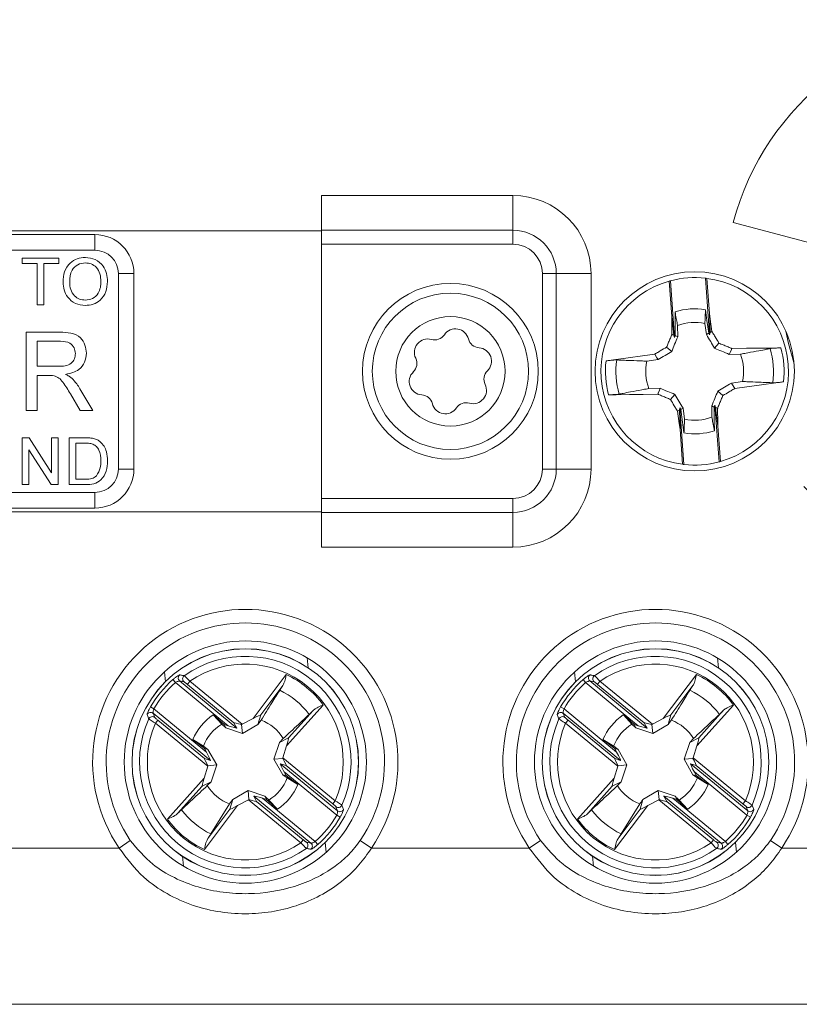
# Model space of a CAD drawing. Header units: millimetres. Extents: x 0 to 420, y 0 to 297.
# Tile 8 of 20: x 122 to 142, y 198 to 224. Entities that reach past the tile are written whole.
import ezdxf

# ---------------------------------------------------------------- set-up
doc = ezdxf.new("R2010")
doc.units = ezdxf.units.MM

msp = doc.modelspace()

# ---------------------------------------------------------------- linework, layer by layer
at = {"color": 7, "linetype": 'Continuous', "lineweight": 15}
for p, q in [((134.731, 219.112), (129.831, 219.112)), ((129.831, 218.222), (129.831, 219.112)), ((134.731, 219.112), (134.731, 218.222)), ((140.37, 218.424), (144.909, 217.207)), ((129.164, 218.212), (118.158, 218.212)), ((118.331, 218.112), (124.031, 218.112)), ((124.031, 217.712), (124.031, 218.112)), ((129.164, 218.212), (129.831, 218.212)), ((129.831, 218.222), (134.731, 218.222)), ((129.831, 217.864), (129.831, 218.222)), ((134.731, 218.222), (134.731, 217.864)), ((134.731, 217.864), (129.831, 217.864)), ((129.831, 211.359), (129.831, 217.864)), ((124.031, 217.712), (118.224, 217.712)), ((122.169, 217.373), (122.169, 217.512)), ((122.169, 217.512), (123.108, 217.512)), ((123.108, 217.512), (123.108, 217.373)), ((122.554, 217.373), (122.169, 217.373)), ((122.554, 216.312), (122.554, 217.373)), ((123.108, 217.373), (122.723, 217.373)), ((122.723, 217.373), (122.723, 216.312)), ((124.631, 212.112), (124.631, 217.112)), ((125.031, 217.112), (124.631, 217.112)), ((125.031, 217.112), (125.031, 212.112)), ((135.841, 217.112), (135.484, 217.112)), ((135.484, 212.112), (135.484, 217.112)), ((135.841, 217.112), (135.841, 212.112)), ((136.731, 217.112), (135.841, 217.112)), ((136.731, 217.112), (136.731, 212.112)), ((139.767, 215.544), (139.66, 216.996)), ((139.762, 216.089), (139.695, 216.992)), ((138.728, 216.92), (138.795, 216.017)), ((138.762, 216.93), (138.87, 215.478)), ((122.723, 216.312), (122.554, 216.312)), ((138.85, 215.538), (138.795, 216.017)), ((139.762, 216.089), (139.778, 215.607)), ((138.946, 215.785), (138.95, 215.496)), ((139.685, 215.551), (139.646, 215.837)), ((122.274, 215.612), (123.142, 215.612)), ((122.274, 213.612), (122.274, 215.612)), ((138.87, 215.478), (138.85, 215.538)), ((138.888, 215.522), (138.87, 215.478)), ((139.767, 215.544), (139.742, 215.585)), ((139.778, 215.607), (139.767, 215.544)), ((139.778, 215.607), (139.824, 215.635)), ((123.152, 215.381), (122.556, 215.381)), ((122.556, 215.381), (122.556, 214.74)), ((138.795, 215.12), (138.665, 215.232)), ((139.894, 215.202), (140.006, 215.331)), ((140.558, 215.05), (140.27, 215.047)), ((122.556, 214.74), (123.092, 214.74)), ((138.446, 214.912), (138.16, 214.873)), ((122.556, 214.509), (122.556, 213.612)), ((122.845, 214.509), (122.556, 214.509)), ((140.324, 214.312), (140.61, 214.35)), ((123.653, 213.612), (123.404, 214.034)), ((123.648, 214.164), (123.977, 213.612)), ((138.212, 214.173), (138.501, 214.177)), ((138.876, 214.022), (138.765, 213.892)), ((139.975, 214.103), (140.105, 213.991)), ((139.824, 213.439), (139.82, 213.727)), ((139.882, 213.701), (139.9, 213.746)), ((140.008, 212.294), (139.9, 213.746)), ((139.9, 213.746), (139.92, 213.685)), ((122.556, 213.612), (122.274, 213.612)), ((123.977, 213.612), (123.653, 213.612)), ((138.992, 213.617), (138.946, 213.589)), ((138.992, 213.617), (139.003, 213.68)), ((139.008, 213.135), (138.992, 213.617)), ((139.003, 213.68), (139.11, 212.228)), ((139.003, 213.68), (139.028, 213.638)), ((139.085, 213.673), (139.124, 213.387)), ((139.92, 213.685), (139.975, 213.206)), ((140.042, 212.303), (139.975, 213.206)), ((139.008, 213.135), (139.075, 212.232)), ((122.169, 211.712), (122.169, 212.912)), ((122.169, 212.912), (122.348, 212.912)), ((122.348, 212.912), (122.923, 212.016)), ((122.923, 212.016), (122.923, 212.912)), ((122.923, 212.912), (123.093, 212.912)), ((123.093, 212.912), (123.093, 211.712)), ((123.369, 211.712), (123.369, 212.912)), ((123.369, 212.912), (123.78, 212.912)), ((123.782, 212.773), (123.539, 212.773)), ((123.539, 212.773), (123.539, 211.85)), ((122.914, 211.712), (122.339, 212.607)), ((122.339, 212.607), (122.339, 211.712)), ((124.631, 212.112), (125.031, 212.112)), ((135.841, 212.112), (135.484, 212.112)), ((136.731, 212.112), (135.841, 212.112)), ((122.339, 211.712), (122.169, 211.712)), ((123.093, 211.712), (122.914, 211.712)), ((123.799, 211.712), (123.369, 211.712)), ((123.539, 211.85), (123.786, 211.85)), ((118.224, 211.512), (124.031, 211.512)), ((124.031, 211.112), (124.031, 211.512)), ((129.831, 211.359), (134.731, 211.359)), ((129.831, 211.001), (129.831, 211.359)), ((134.731, 211.001), (134.731, 211.359)), ((118.158, 211.012), (129.164, 211.012)), ((124.031, 211.112), (118.331, 211.112)), ((129.164, 211.012), (129.831, 211.012)), ((134.731, 211.001), (129.831, 211.001)), ((129.831, 210.112), (129.831, 211.001)), ((134.731, 210.112), (134.731, 211.001)), ((134.731, 210.112), (129.831, 210.112)), ((126.026, 206.721), (126.092, 206.646)), ((127.439, 205.539), (126.092, 206.646)), ((126.2, 206.687), (127.667, 205.48)), ((126.313, 206.664), (126.2, 206.687)), ((126.397, 206.601), (126.46, 206.679)), ((126.46, 206.679), (127.8, 205.578)), ((128.081, 205.727), (128.927, 206.853)), ((136.526, 206.721), (136.592, 206.646)), ((137.939, 205.539), (136.592, 206.646)), ((136.7, 206.687), (138.167, 205.48)), ((136.813, 206.664), (136.7, 206.687)), ((136.897, 206.601), (136.96, 206.679)), ((136.96, 206.679), (138.3, 205.578)), ((138.581, 205.727), (139.427, 206.853)), ((127.591, 205.62), (126.397, 206.601)), ((128.839, 206.57), (128.275, 205.818)), ((138.091, 205.62), (136.897, 206.601)), ((139.339, 206.57), (138.775, 205.818)), ((125.453, 206.023), (125.539, 205.973)), ((125.539, 205.973), (126.886, 204.866)), ((129.877, 206.072), (128.936, 205.024)), ((128.988, 205.232), (129.616, 205.931)), ((135.953, 206.023), (136.039, 205.973)), ((136.039, 205.973), (137.386, 204.866)), ((140.377, 206.072), (139.436, 205.024)), ((139.488, 205.232), (140.116, 205.931)), ((125.52, 205.86), (125.564, 205.753)), ((126.988, 204.653), (125.52, 205.86)), ((125.578, 205.605), (125.642, 205.682)), ((125.642, 205.682), (126.836, 204.701)), ((127.058, 205.82), (127.337, 205.569)), ((127.277, 205.585), (127.058, 205.82)), ((127.8, 205.578), (128.081, 205.727)), ((128.204, 205.57), (128.275, 205.818)), ((128.285, 205.683), (128.204, 205.57)), ((136.02, 205.86), (136.064, 205.753)), ((137.488, 204.653), (136.02, 205.86)), ((136.078, 205.605), (136.142, 205.682)), ((136.142, 205.682), (137.336, 204.701)), ((137.777, 205.585), (137.558, 205.82)), ((137.558, 205.82), (137.837, 205.569)), ((138.3, 205.578), (138.581, 205.727)), ((138.704, 205.57), (138.775, 205.818)), ((138.785, 205.683), (138.704, 205.57)), ((126.918, 204.504), (125.578, 205.605)), ((127.378, 205.489), (127.277, 205.585)), ((127.378, 205.489), (127.337, 205.569)), ((127.337, 205.569), (127.439, 205.539)), ((127.81, 205.343), (127.378, 205.489)), ((127.667, 205.48), (127.591, 205.62)), ((127.81, 205.343), (127.787, 205.571)), ((128.204, 205.57), (127.81, 205.343)), ((137.418, 204.504), (136.078, 205.605)), ((137.878, 205.489), (137.777, 205.585)), ((137.878, 205.489), (137.837, 205.569)), ((137.837, 205.569), (137.939, 205.539)), ((138.31, 205.343), (137.878, 205.489)), ((138.167, 205.48), (138.091, 205.62)), ((138.31, 205.343), (138.287, 205.571)), ((138.704, 205.57), (138.31, 205.343)), ((126.536, 205.186), (126.81, 205.016)), ((126.836, 204.96), (126.536, 205.186)), ((128.758, 205.115), (128.988, 205.232)), ((128.758, 205.115), (128.854, 205.216)), ((137.036, 205.186), (137.31, 205.016)), ((137.336, 204.96), (137.036, 205.186)), ((139.258, 205.115), (139.488, 205.232)), ((139.258, 205.115), (139.354, 205.216)), ((126.81, 205.016), (126.923, 204.935)), ((126.886, 204.866), (126.836, 204.96)), ((126.923, 204.935), (126.836, 204.96)), ((126.923, 204.935), (127.149, 204.54)), ((128.613, 204.683), (128.758, 205.115)), ((128.936, 205.024), (128.844, 204.719)), ((137.31, 205.016), (137.423, 204.935)), ((137.386, 204.866), (137.336, 204.96)), ((137.423, 204.935), (137.336, 204.96)), ((137.423, 204.935), (137.649, 204.54)), ((139.113, 204.683), (139.258, 205.115)), ((139.436, 205.024), (139.344, 204.719)), ((126.836, 204.701), (126.988, 204.653)), ((128.613, 204.683), (128.84, 204.706)), ((128.839, 204.288), (128.613, 204.683)), ((128.844, 204.719), (130.184, 203.618)), ((137.336, 204.701), (137.488, 204.653)), ((139.113, 204.683), (139.34, 204.706)), ((139.339, 204.288), (139.113, 204.683)), ((139.344, 204.719), (140.684, 203.618)), ((126.826, 204.199), (126.918, 204.504)), ((127.149, 204.54), (126.922, 204.518)), ((127.149, 204.54), (127.004, 204.109)), ((128.926, 204.523), (128.774, 204.57)), ((128.774, 204.57), (130.242, 203.364)), ((130.12, 203.541), (128.926, 204.523)), ((137.326, 204.199), (137.418, 204.504)), ((137.649, 204.54), (137.422, 204.518)), ((137.649, 204.54), (137.504, 204.109)), ((139.426, 204.523), (139.274, 204.57)), ((139.274, 204.57), (140.742, 203.364)), ((140.62, 203.541), (139.426, 204.523)), ((125.885, 203.152), (126.826, 204.199)), ((128.839, 204.288), (128.926, 204.264)), ((128.952, 204.208), (128.839, 204.288)), ((128.876, 204.358), (128.926, 204.264)), ((130.223, 203.25), (128.876, 204.358)), ((128.926, 204.264), (129.226, 204.038)), ((129.226, 204.038), (128.952, 204.208)), ((136.385, 203.152), (137.326, 204.199)), ((139.339, 204.288), (139.426, 204.264)), ((139.452, 204.208), (139.339, 204.288)), ((139.376, 204.358), (139.426, 204.264)), ((140.723, 203.25), (139.376, 204.358)), ((139.426, 204.264), (139.726, 204.038)), ((139.726, 204.038), (139.452, 204.208)), ((126.774, 203.992), (126.146, 203.292)), ((127.004, 204.109), (126.774, 203.992)), ((127.004, 204.109), (126.908, 204.008)), ((127.558, 203.654), (127.953, 203.88)), ((127.953, 203.88), (127.975, 203.653)), ((127.953, 203.88), (128.384, 203.735)), ((137.274, 203.992), (136.646, 203.292)), ((137.504, 204.109), (137.274, 203.992)), ((137.504, 204.109), (137.408, 204.008)), ((138.058, 203.654), (138.453, 203.88)), ((138.453, 203.88), (138.475, 203.653)), ((138.453, 203.88), (138.884, 203.735)), ((127.558, 203.654), (127.487, 203.405)), ((127.962, 203.646), (127.681, 203.497)), ((129.302, 202.545), (127.962, 203.646)), ((128.095, 203.743), (128.171, 203.604)), ((129.562, 202.537), (128.095, 203.743)), ((128.425, 203.654), (128.323, 203.685)), ((128.323, 203.685), (129.67, 202.578)), ((128.384, 203.735), (128.425, 203.654)), ((128.704, 203.403), (128.425, 203.654)), ((128.485, 203.639), (128.704, 203.403)), ((130.184, 203.618), (130.12, 203.541)), ((138.058, 203.654), (137.987, 203.405)), ((138.462, 203.646), (138.181, 203.497)), ((139.802, 202.545), (138.462, 203.646)), ((138.595, 203.743), (138.671, 203.604)), ((140.062, 202.537), (138.595, 203.743)), ((138.925, 203.654), (138.823, 203.685)), ((138.823, 203.685), (140.17, 202.578)), ((138.884, 203.735), (138.925, 203.654)), ((139.204, 203.403), (138.925, 203.654)), ((138.985, 203.639), (139.204, 203.403)), ((140.684, 203.618), (140.62, 203.541)), ((127.681, 203.497), (126.835, 202.371)), ((126.923, 202.654), (127.487, 203.405)), ((127.001, 202.772), (127.477, 203.54)), ((128.171, 203.604), (129.365, 202.622)), ((130.242, 203.364), (130.198, 203.47)), ((138.181, 203.497), (137.335, 202.371)), ((137.423, 202.654), (137.987, 203.405)), ((137.501, 202.772), (137.977, 203.54)), ((138.671, 203.604), (139.865, 202.622)), ((140.742, 203.364), (140.698, 203.47)), ((130.223, 203.25), (130.309, 203.2)), ((140.723, 203.25), (140.809, 203.2)), ((129.365, 202.622), (129.302, 202.545)), ((139.865, 202.622), (139.802, 202.545)), ((120.611, 202.412), (124.651, 202.412)), ((124.937, 202.607), (124.651, 202.412)), ((129.449, 202.56), (129.562, 202.537)), ((129.67, 202.578), (129.736, 202.503)), ((131.111, 202.412), (130.825, 202.607)), ((131.111, 202.412), (135.151, 202.412)), ((135.437, 202.607), (135.151, 202.412)), ((139.949, 202.56), (140.062, 202.537)), ((140.17, 202.578), (140.236, 202.503)), ((141.611, 202.412), (141.325, 202.607)), ((141.611, 202.412), (145.651, 202.412)), ((113.131, 198.412), (153.131, 198.412))]:
    msp.add_line(p, q, dxfattribs=at)
at = {"color": 8, "linetype": 'Continuous', "lineweight": 15}
for p, q in [((129.467, 207.276), (129.491, 207.024)), ((139.967, 207.276), (139.991, 207.024)), ((125.81, 206.918), (125.834, 206.666)), ((136.31, 206.918), (136.334, 206.666)), ((129.928, 202.557), (129.952, 202.305)), ((140.428, 202.557), (140.452, 202.305)), ((126.271, 202.2), (126.295, 201.948)), ((136.771, 202.2), (136.795, 201.948))]:
    msp.add_line(p, q, dxfattribs=at)
at = {"color": 7, "linetype": 'Continuous', "lineweight": 15, "flags": 128}
for points in [[(138.8, 215.559), (138.796, 215.934), (138.795, 216.017)], [(138.881, 216.132), (138.884, 215.864), (138.888, 215.522)], [(139.742, 215.585), (139.698, 215.911), (139.66, 216.189)], [(139.762, 216.089), (139.781, 215.949), (139.824, 215.635)], [(138.85, 215.538), (138.824, 215.549), (138.8, 215.559)], [(138.95, 215.496), (138.901, 215.517), (138.888, 215.522)], [(139.685, 215.551), (139.731, 215.578), (139.742, 215.585)], [(141.717, 215.644), (141.785, 215.321), (141.925, 214.838)], [(140.332, 215.196), (140.707, 215.201), (141.053, 215.205), (141.398, 215.209), (141.591, 215.212)], [(137.115, 214.881), (137.306, 214.907), (137.677, 214.957), (138.048, 215.008), (138.362, 215.051)], [(138.446, 214.912), (138.418, 214.958), (138.362, 215.051)], [(140.27, 215.047), (140.29, 215.096), (140.322, 215.173), (140.332, 215.196)], [(140.324, 214.312), (140.352, 214.266), (140.408, 214.173)], [(141.655, 214.343), (141.464, 214.317), (141.093, 214.266), (140.722, 214.216), (140.408, 214.173)], [(138.438, 214.027), (138.063, 214.023), (137.718, 214.018), (137.372, 214.014), (137.18, 214.012)], [(138.501, 214.177), (138.48, 214.128), (138.448, 214.051), (138.438, 214.027)], [(139.82, 213.727), (139.869, 213.707), (139.882, 213.701)], [(139.889, 213.092), (139.886, 213.36), (139.882, 213.701)], [(139.008, 213.135), (138.989, 213.275), (138.946, 213.589)], [(139.085, 213.673), (139.039, 213.645), (139.028, 213.638)], [(139.028, 213.638), (139.072, 213.312), (139.11, 213.034)], [(139.92, 213.685), (139.946, 213.674), (139.97, 213.664)], [(139.97, 213.664), (139.974, 213.29), (139.975, 213.206)]]:
    msp.add_lwpolyline(points, dxfattribs=at)
at = {"color": 7, "linetype": 'Continuous', "lineweight": 15}
for centre, radius in [((139.385, 214.612), 2.55), ((133.131, 214.612), 2.25), ((133.131, 214.612), 2), ((133.131, 214.612), 1.4), ((127.881, 204.612), 3.1), ((138.381, 204.612), 3.1), ((127.881, 204.612), 2.9), ((127.881, 204.612), 2.899), ((138.381, 204.612), 2.9), ((138.381, 204.612), 2.899)]:
    msp.add_circle(centre, radius, dxfattribs=at)
for centre, radius, start, end in [((147.131, 216.612), 7, 225, 165), ((134.731, 217.112), 2, 0, 90), ((124.031, 217.112), 1, 0, 90), ((134.731, 217.112), 1.11, 0, 90), ((134.731, 217.112), 0.753, 0, 90), ((124.031, 217.112), 0.6, 0, 90), ((139.385, 214.612), 2.4, 83.4215, 105.0353), ((139.385, 214.612), 2.4, 82.5715, 83.4215), ((139.385, 214.612), 2.4, 285.8853, 82.5715), ((139.385, 214.612), 2.4, 105.8853, 262.5715), ((139.385, 214.612), 2.4, 105.0353, 105.8853), ((139.385, 214.612), 1.601, 80.1113, 108.3455), ((139.385, 214.612), 1.252, 77.9579, 110.4989), ((132.727, 215.715), 0.3, 253.9947, 326.2396), ((133.261, 215.358), 0.342, 13.9947, 146.2396), ((132.55, 215.098), 0.342, 73.9947, 206.2396), ((133.884, 215.513), 0.3, 193.9947, 266.2396), ((133.842, 214.872), 0.342, 313.9947, 86.2396), ((139.385, 214.612), 2.286, 353.2415, 15.2153), ((139.385, 214.612), 1.252, 347.9579, 20.4989), ((139.385, 214.612), 2.017, 351.6874, 16.7694), ((131.973, 214.813), 0.3, 313.9947, 26.2396), ((139.385, 214.612), 2.286, 173.2415, 195.2153), ((139.385, 214.612), 2.017, 171.6874, 196.7694), ((139.385, 214.612), 1.252, 167.9579, 200.4989), ((132.42, 214.351), 0.342, 133.9947, 266.2396), ((134.289, 214.41), 0.3, 133.9947, 206.2396), ((133.712, 214.126), 0.342, 253.9947, 26.2396), ((132.378, 213.71), 0.3, 13.9947, 86.2396), ((133.001, 213.866), 0.342, 193.9947, 326.2396), ((133.535, 213.508), 0.3, 73.9947, 146.2396), ((139.385, 214.612), 1.252, 257.9579, 290.4989), ((139.385, 214.612), 1.601, 260.1113, 288.3455), ((139.385, 214.612), 2.4, 262.5715, 263.4215), ((139.385, 214.612), 2.4, 263.4215, 285.0353), ((139.385, 214.612), 2.4, 285.0353, 285.8853), ((124.031, 212.112), 0.6, 270, 0), ((124.031, 212.112), 1, 270, 0), ((134.731, 212.112), 0.753, 270, 0), ((134.731, 212.112), 1.11, 270, 0), ((134.731, 212.112), 2, 270, 0), ((127.881, 204.612), 3.908, 325.743, 214.257), ((138.381, 204.612), 3.908, 325.743, 214.257), ((127.881, 204.612), 3.562, 325.743, 214.257), ((138.381, 204.612), 3.562, 325.743, 214.257), ((127.881, 204.612), 2.707, 335.914, 125.2507), ((138.381, 204.612), 2.707, 335.914, 125.2507), ((127.881, 204.612), 2.508, 336.6604, 124.5043), ((138.381, 204.612), 2.508, 336.6604, 124.5043), ((127.881, 204.612), 2.809, 131.3322, 149.8325), ((127.881, 204.612), 2.709, 131.3322, 149.8325), ((126.264, 206.764), 0.1, 127.3397, 230.0791), ((126.377, 206.741), 0.1, 125.6736, 230.0612), ((127.881, 204.612), 2.473, 36.1881, 64.9765), ((138.381, 204.612), 2.809, 131.3322, 149.8325), ((138.381, 204.612), 2.709, 131.3322, 149.8325), ((136.764, 206.764), 0.1, 127.3397, 230.0791), ((136.877, 206.741), 0.1, 125.6736, 230.0612), ((138.381, 204.612), 2.473, 36.1881, 64.9765), ((127.881, 204.612), 2.04, 36.7259, 64.4388), ((138.381, 204.612), 2.04, 36.7259, 64.4388), ((127.881, 204.612), 2.707, 155.914, 305.2507), ((125.457, 205.781), 0.1, 51.0855, 153.8249), ((125.501, 205.675), 0.1, 51.1035, 155.491), ((127.881, 204.612), 1.463, 124.2659, 156.8987), ((127.881, 204.612), 1.145, 31.83, 69.3346), ((138.381, 204.612), 2.707, 155.914, 305.2507), ((135.957, 205.781), 0.1, 51.0855, 153.8249), ((136.001, 205.675), 0.1, 51.1035, 155.491), ((138.381, 204.612), 1.463, 124.2659, 156.8987), ((138.381, 204.612), 1.145, 31.83, 69.3346), ((127.881, 204.612), 2.508, 156.6604, 304.5043), ((127.881, 204.612), 1.145, 121.83, 159.3346), ((138.381, 204.612), 2.508, 156.6604, 304.5043), ((138.381, 204.612), 1.145, 121.83, 159.3346), ((127.881, 204.612), 1.145, 301.83, 339.3346), ((138.381, 204.612), 1.145, 301.83, 339.3346), ((127.881, 204.612), 1.145, 211.83, 249.3346), ((127.881, 204.612), 1.463, 304.2659, 336.8987), ((138.381, 204.612), 1.145, 211.83, 249.3346), ((138.381, 204.612), 1.463, 304.2659, 336.8987), ((127.881, 204.612), 2.04, 216.7259, 244.4388), ((130.261, 203.549), 0.1, 231.1035, 335.491), ((130.305, 203.442), 0.1, 231.0855, 333.8249), ((138.381, 204.612), 2.04, 216.7259, 244.4388), ((140.761, 203.549), 0.1, 231.1035, 335.491), ((140.805, 203.442), 0.1, 231.0855, 333.8249), ((127.881, 204.612), 2.473, 216.1881, 244.9765), ((127.881, 204.612), 2.709, 311.3322, 329.8325), ((127.881, 204.612), 2.809, 311.3322, 329.8325), ((138.381, 204.612), 2.473, 216.1881, 244.9765), ((138.381, 204.612), 2.709, 311.3322, 329.8325), ((138.381, 204.612), 2.809, 311.3322, 329.8325), ((129.385, 202.483), 0.1, 305.6736, 50.0612), ((129.498, 202.46), 0.1, 307.3397, 50.0791), ((139.885, 202.483), 0.1, 305.6736, 50.0612), ((139.998, 202.46), 0.1, 307.3397, 50.0791)]:
    msp.add_arc(centre, radius, start, end, dxfattribs=at)
for centre, major_axis, ratio, start_param, end_param in [((128.066, 205.707), (0.208, 0.112), 0.04428, 6.24051, 7.758946), ((138.566, 205.707), (0.208, 0.112), 0.04428, 6.24051, 7.758946), ((127.418, 205.556), (0.249, -0.076), 0.040112, 4.809235, 6.32409), ((127.841, 205.544), (0.249, -0.076), 0.040112, 1.799222, 3.182497), ((127.809, 205.57), (0.096, 0.0504), 0.096832, 1.611647, 1.743226), ((137.918, 205.556), (0.249, -0.076), 0.040112, 4.809235, 6.32409), ((138.341, 205.544), (0.249, -0.076), 0.040112, 1.799222, 3.182497), ((138.309, 205.57), (0.096, 0.0504), 0.096832, 1.611647, 1.743226), ((128.92, 205.006), (0.069, 0.226), 0.04428, 4.807424, 6.325861), ((139.42, 205.006), (0.069, 0.226), 0.04428, 4.807424, 6.325861), ((126.959, 204.471), (-0.123, 0.23), 0.040112, 6.242281, 7.625556), ((126.865, 204.883), (-0.123, 0.23), 0.040112, 3.100688, 4.615543), ((128.836, 204.726), (0.031, 0.104), 0.096832, 4.539959, 4.671538), ((128.803, 204.753), (-0.123, 0.23), 0.040112, 3.100688, 4.483964), ((137.459, 204.471), (-0.123, 0.23), 0.040112, 6.242281, 7.625556), ((137.365, 204.883), (-0.123, 0.23), 0.040112, 3.100688, 4.615543), ((139.336, 204.726), (0.031, 0.104), 0.096832, 4.539959, 4.671538), ((139.303, 204.753), (-0.123, 0.23), 0.040112, 3.100688, 4.483964), ((126.927, 204.497), (0.031, 0.104), 0.096832, 1.398366, 1.529945), ((128.897, 204.34), (-0.123, 0.23), 0.040112, 6.242281, 7.757136), ((137.427, 204.497), (0.031, 0.104), 0.096832, 1.398366, 1.529945), ((139.397, 204.34), (-0.123, 0.23), 0.040112, 6.242281, 7.757136), ((126.842, 204.218), (0.069, 0.226), 0.04428, 1.665832, 3.184268), ((137.342, 204.218), (0.069, 0.226), 0.04428, 1.665832, 3.184268), ((127.953, 203.653), (0.096, 0.0504), 0.096832, 4.75324, 4.884819), ((127.921, 203.68), (0.249, -0.076), 0.040112, 4.940814, 6.32409), ((128.344, 203.668), (0.249, -0.076), 0.040112, 1.667642, 3.182497), ((138.453, 203.653), (0.096, 0.0504), 0.096832, 4.75324, 4.884819), ((138.421, 203.68), (0.249, -0.076), 0.040112, 4.940814, 6.32409), ((138.844, 203.668), (0.249, -0.076), 0.040112, 1.667642, 3.182497), ((127.696, 203.516), (0.208, 0.112), 0.04428, 3.098917, 4.617354), ((138.196, 203.516), (0.208, 0.112), 0.04428, 3.098917, 4.617354)]:
    msp.add_ellipse(centre, major_axis=major_axis, ratio=ratio, start_param=start_param, end_param=end_param, dxfattribs=at)
for points, knots in [([(123.216, 216.896), (123.221, 216.986), (123.233, 217.166), (123.373, 217.384), (123.574, 217.51), (123.715, 217.521), (123.786, 217.527)], [0, 0, 0, 0, 0.2805803, 0.5596082, 0.7795777, 1, 1, 1, 1]), ([(123.786, 217.527), (123.874, 217.517), (124.051, 217.496), (124.245, 217.326), (124.34, 217.118), (124.349, 216.979), (124.354, 216.91)], [0, 0, 0, 0, 0.279616, 0.558572, 0.779078, 1, 1, 1, 1]), ([(123.787, 217.389), (123.719, 217.38), (123.584, 217.362), (123.4, 217.18), (123.391, 217.003), (123.385, 216.894)], [0, 0, 0, 0, 0.280157, 0.559673, 1, 1, 1, 1]), ([(124.185, 216.911), (124.181, 216.977), (124.173, 217.107), (124.083, 217.273), (123.941, 217.373), (123.838, 217.383), (123.787, 217.389)], [0, 0, 0, 0, 0.280785, 0.560094, 0.77995, 1, 1, 1, 1]), ([(123.785, 216.296), (123.698, 216.306), (123.525, 216.326), (123.333, 216.49), (123.233, 216.692), (123.222, 216.828), (123.216, 216.896)], [0, 0, 0, 0, 0.279586, 0.558772, 0.7793, 1, 1, 1, 1]), ([(123.385, 216.894), (123.389, 216.83), (123.397, 216.702), (123.494, 216.545), (123.633, 216.449), (123.734, 216.44), (123.784, 216.435)], [0, 0, 0, 0, 0.280642, 0.559885, 0.779855, 1, 1, 1, 1]), ([(123.784, 216.435), (123.85, 216.443), (123.982, 216.46), (124.118, 216.597), (124.178, 216.757), (124.182, 216.859), (124.185, 216.911)], [0, 0, 0, 0, 0.279092, 0.55817, 0.77881, 1, 1, 1, 1]), ([(124.354, 216.91), (124.347, 216.822), (124.331, 216.646), (124.192, 216.433), (123.992, 216.317), (123.854, 216.303), (123.785, 216.296)], [0, 0, 0, 0, 0.2803566, 0.5595095, 0.7796389, 1, 1, 1, 1]), ([(138.881, 216.132), (138.891, 216.077), (138.911, 215.974), (138.933, 215.858), (138.944, 215.797), (138.946, 215.785)], [0, 0, 0, 0, 0.475068, 0.891566, 1, 1, 1, 1]), ([(139.646, 215.837), (139.647, 215.849), (139.649, 215.911), (139.654, 216.029), (139.658, 216.134), (139.66, 216.189)], [0, 0, 0, 0, 0.108463, 0.524989, 1, 1, 1, 1]), ([(123.142, 215.612), (123.234, 215.611), (123.417, 215.609), (123.664, 215.5), (123.791, 215.289), (123.805, 215.145), (123.813, 215.073)], [0, 0, 0, 0, 0.281687, 0.559297, 0.779414, 1, 1, 1, 1]), ([(138.665, 215.232), (138.679, 215.267), (138.707, 215.336), (138.75, 215.439), (138.781, 215.513), (138.798, 215.553), (138.8, 215.559)], [0, 0, 0, 0, 0.315218, 0.630435, 0.945652, 1, 1, 1, 1]), ([(138.95, 215.496), (138.923, 215.432), (138.871, 215.307), (138.82, 215.181), (138.795, 215.12)], [0, 0, 0, 0, 0.514436, 1, 1, 1, 1]), ([(139.894, 215.202), (139.86, 215.258), (139.792, 215.375), (139.721, 215.491), (139.685, 215.551)], [0, 0, 0, 0, 0.485521, 1, 1, 1, 1]), ([(139.824, 215.635), (139.833, 215.62), (139.861, 215.573), (139.922, 215.472), (139.973, 215.386), (140.006, 215.331)], [0, 0, 0, 0, 0.14894, 0.464157, 1, 1, 1, 1]), ([(123.531, 215.067), (123.525, 215.119), (123.512, 215.223), (123.373, 215.367), (123.236, 215.376), (123.152, 215.381)], [0, 0, 0, 0, 0.2804251, 0.5599893, 1, 1, 1, 1]), ([(138.362, 215.051), (138.377, 215.06), (138.424, 215.088), (138.525, 215.149), (138.611, 215.2), (138.665, 215.232)], [0, 0, 0, 0, 0.14894, 0.464157, 1, 1, 1, 1]), ([(140.006, 215.331), (140.04, 215.317), (140.109, 215.289), (140.212, 215.247), (140.286, 215.216), (140.326, 215.199), (140.332, 215.196)], [0, 0, 0, 0, 0.315218, 0.630435, 0.945652, 1, 1, 1, 1]), ([(141.316, 215.194), (141.334, 215.196), (141.369, 215.202), (141.454, 215.208), (141.532, 215.211), (141.578, 215.211), (141.591, 215.212)], [0, 0, 0, 0, 0.293587, 0.586886, 0.887605, 1, 1, 1, 1]), ([(123.092, 214.74), (123.15, 214.741), (123.266, 214.743), (123.426, 214.8), (123.516, 214.929), (123.526, 215.021), (123.531, 215.067)], [0, 0, 0, 0, 0.281552, 0.560281, 0.779832, 1, 1, 1, 1]), ([(123.813, 215.073), (123.804, 214.994), (123.788, 214.838), (123.604, 214.608), (123.404, 214.562), (123.282, 214.535)], [0, 0, 0, 0, 0.280519, 0.56053, 1, 1, 1, 1]), ([(138.795, 215.12), (138.739, 215.087), (138.622, 215.018), (138.506, 214.948), (138.446, 214.912)], [0, 0, 0, 0, 0.485521, 1, 1, 1, 1]), ([(140.27, 215.047), (140.205, 215.074), (140.08, 215.126), (139.955, 215.177), (139.894, 215.202)], [0, 0, 0, 0, 0.5144362, 1, 1, 1, 1]), ([(141.316, 215.194), (141.284, 215.188), (141.188, 215.169), (140.997, 215.133), (140.789, 215.094), (140.632, 215.064), (140.571, 215.053), (140.558, 215.05)], [0, 0, 0, 0, 0.128236, 0.379986, 0.760322, 0.95049, 1, 1, 1, 1]), ([(137.115, 214.881), (137.15, 214.885), (137.22, 214.894), (137.313, 214.902), (137.366, 214.904), (137.385, 214.904), (137.389, 214.903)], [0, 0, 0, 0, 0.3125254, 0.6253347, 0.9303626, 1, 1, 1, 1]), ([(138.16, 214.873), (138.147, 214.874), (138.086, 214.876), (137.926, 214.882), (137.714, 214.89), (137.519, 214.898), (137.422, 214.902), (137.389, 214.903)], [0, 0, 0, 0, 0.049523, 0.239705, 0.620067, 0.871804, 1, 1, 1, 1]), ([(122.984, 214.5), (122.958, 214.503), (122.912, 214.509), (122.866, 214.509), (122.845, 214.509)], [0, 0, 0, 0, 0.5598527, 1, 1, 1, 1]), ([(123.404, 214.034), (123.343, 214.136), (123.257, 214.279), (123.118, 214.448), (123.029, 214.483), (122.984, 214.5)], [0, 0, 0, 0, 0.560782, 0.780695, 1, 1, 1, 1]), ([(123.282, 214.535), (123.313, 214.519), (123.368, 214.491), (123.416, 214.453), (123.438, 214.436)], [0, 0, 0, 0, 0.5601542, 1, 1, 1, 1]), ([(123.438, 214.436), (123.482, 214.389), (123.562, 214.306), (123.622, 214.207), (123.648, 214.164)], [0, 0, 0, 0, 0.559818, 1, 1, 1, 1]), ([(139.975, 214.103), (140.032, 214.137), (140.148, 214.205), (140.264, 214.275), (140.324, 214.312)], [0, 0, 0, 0, 0.485521, 1, 1, 1, 1]), ([(140.61, 214.35), (140.623, 214.35), (140.685, 214.348), (140.844, 214.341), (141.056, 214.333), (141.251, 214.325), (141.348, 214.321), (141.381, 214.32)], [0, 0, 0, 0, 0.049523, 0.239705, 0.620067, 0.871804, 1, 1, 1, 1]), ([(141.655, 214.343), (141.62, 214.338), (141.55, 214.329), (141.457, 214.321), (141.404, 214.319), (141.385, 214.32), (141.381, 214.32)], [0, 0, 0, 0, 0.312525, 0.625335, 0.930363, 1, 1, 1, 1]), ([(137.454, 214.03), (137.436, 214.027), (137.401, 214.022), (137.316, 214.016), (137.239, 214.013), (137.192, 214.012), (137.18, 214.012)], [0, 0, 0, 0, 0.293587, 0.586886, 0.887605, 1, 1, 1, 1]), ([(137.454, 214.03), (137.486, 214.036), (137.582, 214.054), (137.774, 214.09), (137.981, 214.13), (138.139, 214.159), (138.199, 214.171), (138.212, 214.173)], [0, 0, 0, 0, 0.128236, 0.379986, 0.760322, 0.95049, 1, 1, 1, 1]), ([(138.765, 213.892), (138.73, 213.906), (138.661, 213.934), (138.558, 213.977), (138.484, 214.008), (138.444, 214.025), (138.438, 214.027)], [0, 0, 0, 0, 0.315218, 0.630435, 0.945652, 1, 1, 1, 1]), ([(138.501, 214.177), (138.565, 214.15), (138.69, 214.097), (138.815, 214.047), (138.876, 214.022)], [0, 0, 0, 0, 0.5144362, 1, 1, 1, 1]), ([(138.876, 214.022), (138.91, 213.965), (138.979, 213.848), (139.049, 213.733), (139.085, 213.673)], [0, 0, 0, 0, 0.485521, 1, 1, 1, 1]), ([(139.82, 213.727), (139.847, 213.792), (139.899, 213.917), (139.95, 214.042), (139.975, 214.103)], [0, 0, 0, 0, 0.514436, 1, 1, 1, 1]), ([(140.105, 213.991), (140.091, 213.957), (140.063, 213.888), (140.02, 213.785), (139.989, 213.711), (139.972, 213.67), (139.97, 213.664)], [0, 0, 0, 0, 0.315218, 0.630435, 0.945652, 1, 1, 1, 1]), ([(140.408, 214.173), (140.393, 214.164), (140.346, 214.135), (140.245, 214.075), (140.159, 214.023), (140.105, 213.991)], [0, 0, 0, 0, 0.14894, 0.464157, 1, 1, 1, 1]), ([(138.946, 213.589), (138.937, 213.604), (138.909, 213.651), (138.848, 213.752), (138.797, 213.838), (138.765, 213.892)], [0, 0, 0, 0, 0.1489402, 0.4641573, 1, 1, 1, 1]), ([(139.124, 213.387), (139.123, 213.374), (139.121, 213.312), (139.116, 213.195), (139.112, 213.09), (139.11, 213.034)], [0, 0, 0, 0, 0.108463, 0.524989, 1, 1, 1, 1]), ([(139.889, 213.092), (139.879, 213.147), (139.859, 213.25), (139.837, 213.365), (139.826, 213.426), (139.824, 213.439)], [0, 0, 0, 0, 0.475068, 0.8915656, 1, 1, 1, 1]), ([(123.78, 212.912), (123.82, 212.912), (123.891, 212.911), (123.961, 212.9), (123.992, 212.894)], [0, 0, 0, 0, 0.56016, 1, 1, 1, 1]), ([(123.98, 212.749), (123.944, 212.757), (123.879, 212.773), (123.812, 212.773), (123.782, 212.773)], [0, 0, 0, 0, 0.559255, 1, 1, 1, 1]), ([(124.185, 212.321), (124.18, 212.416), (124.172, 212.549), (124.076, 212.692), (124.012, 212.73), (123.98, 212.749)], [0, 0, 0, 0, 0.559188, 0.780064, 1, 1, 1, 1]), ([(123.992, 212.894), (124.027, 212.884), (124.091, 212.866), (124.143, 212.826), (124.166, 212.809)], [0, 0, 0, 0, 0.559864, 1, 1, 1, 1]), ([(124.166, 212.809), (124.202, 212.772), (124.272, 212.699), (124.341, 212.528), (124.349, 212.398), (124.354, 212.318)], [0, 0, 0, 0, 0.27977, 0.559917, 1, 1, 1, 1]), ([(124.354, 212.318), (124.348, 212.231), (124.336, 212.056), (124.214, 211.83), (124.007, 211.72), (123.869, 211.715), (123.799, 211.712)], [0, 0, 0, 0, 0.28083, 0.559957, 0.779066, 1, 1, 1, 1]), ([(124.069, 211.935), (124.11, 212.002), (124.182, 212.121), (124.184, 212.26), (124.185, 212.321)], [0, 0, 0, 0, 0.557437, 1, 1, 1, 1]), ([(123.786, 211.85), (123.844, 211.85), (123.948, 211.851), (124.032, 211.909), (124.069, 211.935)], [0, 0, 0, 0, 0.561787, 1, 1, 1, 1]), ([(126.026, 206.721), (126.035, 206.728), (126.061, 206.751), (126.107, 206.787), (126.154, 206.819), (126.189, 206.84), (126.199, 206.842), (126.203, 206.843)], [0, 0, 0, 0, 0.106969, 0.339081, 0.565137, 0.783439, 1, 1, 1, 1]), ([(126.2, 206.687), (126.196, 206.687), (126.189, 206.688), (126.167, 206.682), (126.139, 206.672), (126.112, 206.658), (126.097, 206.649), (126.092, 206.646)], [0, 0, 0, 0, 0.2154795, 0.4361947, 0.6647963, 0.8955777, 1, 1, 1, 1]), ([(126.203, 206.843), (126.211, 206.842), (126.249, 206.835), (126.288, 206.828), (126.319, 206.823)], [0, 0, 0, 0, 0.204716, 1, 1, 1, 1]), ([(126.397, 206.601), (126.393, 206.605), (126.38, 206.615), (126.358, 206.632), (126.336, 206.649), (126.319, 206.661), (126.315, 206.663), (126.313, 206.664)], [0, 0, 0, 0, 0.1008387, 0.3344712, 0.559976, 0.7798798, 1, 1, 1, 1]), ([(126.319, 206.823), (126.322, 206.82), (126.329, 206.815), (126.357, 206.787), (126.394, 206.749), (126.431, 206.71), (126.454, 206.686), (126.46, 206.679)], [0, 0, 0, 0, 0.223206, 0.444231, 0.668852, 0.900211, 1, 1, 1, 1]), ([(128.927, 206.853), (128.927, 206.851), (128.923, 206.83), (128.908, 206.76), (128.887, 206.658), (128.853, 206.595), (128.839, 206.57)], [0, 0, 0, 0, 0.0143822, 0.2034036, 0.6808819, 1, 1, 1, 1]), ([(136.526, 206.721), (136.535, 206.728), (136.561, 206.751), (136.607, 206.787), (136.654, 206.819), (136.689, 206.84), (136.699, 206.842), (136.703, 206.843)], [0, 0, 0, 0, 0.106969, 0.339081, 0.565137, 0.783439, 1, 1, 1, 1]), ([(136.7, 206.687), (136.696, 206.687), (136.689, 206.688), (136.667, 206.682), (136.639, 206.672), (136.612, 206.658), (136.597, 206.649), (136.592, 206.646)], [0, 0, 0, 0, 0.21548, 0.436195, 0.664796, 0.895578, 1, 1, 1, 1]), ([(136.703, 206.843), (136.711, 206.842), (136.749, 206.835), (136.788, 206.828), (136.819, 206.823)], [0, 0, 0, 0, 0.204716, 1, 1, 1, 1]), ([(136.897, 206.601), (136.893, 206.605), (136.88, 206.615), (136.858, 206.632), (136.836, 206.649), (136.819, 206.661), (136.815, 206.663), (136.813, 206.664)], [0, 0, 0, 0, 0.100839, 0.334471, 0.559976, 0.77988, 1, 1, 1, 1]), ([(136.819, 206.823), (136.822, 206.82), (136.829, 206.815), (136.857, 206.787), (136.894, 206.749), (136.931, 206.71), (136.954, 206.686), (136.96, 206.679)], [0, 0, 0, 0, 0.223206, 0.444231, 0.668852, 0.900211, 1, 1, 1, 1]), ([(139.427, 206.853), (139.427, 206.851), (139.423, 206.83), (139.408, 206.76), (139.387, 206.658), (139.353, 206.595), (139.339, 206.57)], [0, 0, 0, 0, 0.0143822, 0.2034036, 0.6808819, 1, 1, 1, 1]), ([(128.761, 206.452), (128.695, 206.345), (128.537, 206.09), (128.378, 205.833), (128.285, 205.683)], [0, 0, 0, 0, 0.418017, 1, 1, 1, 1]), ([(128.761, 206.452), (128.779, 206.479), (128.801, 206.514), (128.833, 206.56), (128.839, 206.57)], [0, 0, 0, 0, 0.793901, 1, 1, 1, 1]), ([(139.261, 206.452), (139.195, 206.345), (139.037, 206.09), (138.878, 205.833), (138.785, 205.683)], [0, 0, 0, 0, 0.418017, 1, 1, 1, 1]), ([(139.261, 206.452), (139.279, 206.479), (139.301, 206.514), (139.333, 206.56), (139.339, 206.57)], [0, 0, 0, 0, 0.793901, 1, 1, 1, 1]), ([(125.367, 205.826), (125.367, 205.827), (125.366, 205.832), (125.372, 205.856), (125.39, 205.902), (125.418, 205.96), (125.441, 206.002), (125.453, 206.023)], [0, 0, 0, 0, 0.090361, 0.315187, 0.543285, 0.770757, 1, 1, 1, 1]), ([(125.539, 205.973), (125.535, 205.962), (125.527, 205.938), (125.52, 205.906), (125.517, 205.879), (125.517, 205.864), (125.519, 205.861), (125.52, 205.86)], [0, 0, 0, 0, 0.225306, 0.4539, 0.685064, 0.910646, 1, 1, 1, 1]), ([(129.616, 205.931), (129.611, 205.926), (129.572, 205.885), (129.542, 205.856), (129.516, 205.832)], [0, 0, 0, 0, 0.1332249, 1, 1, 1, 1]), ([(129.616, 205.931), (129.638, 205.949), (129.694, 205.995), (129.789, 206.036), (129.856, 206.063), (129.875, 206.071), (129.877, 206.072)], [0, 0, 0, 0, 0.319118, 0.796596, 0.985618, 1, 1, 1, 1]), ([(135.867, 205.826), (135.867, 205.827), (135.866, 205.832), (135.872, 205.856), (135.89, 205.902), (135.918, 205.96), (135.941, 206.002), (135.953, 206.023)], [0, 0, 0, 0, 0.090361, 0.315187, 0.543285, 0.770757, 1, 1, 1, 1]), ([(136.039, 205.973), (136.035, 205.962), (136.027, 205.938), (136.02, 205.906), (136.017, 205.879), (136.017, 205.864), (136.019, 205.861), (136.02, 205.86)], [0, 0, 0, 0, 0.225306, 0.4539, 0.685064, 0.910646, 1, 1, 1, 1]), ([(140.116, 205.931), (140.111, 205.926), (140.072, 205.885), (140.042, 205.856), (140.016, 205.832)], [0, 0, 0, 0, 0.133225, 1, 1, 1, 1]), ([(140.116, 205.931), (140.138, 205.949), (140.194, 205.995), (140.289, 206.036), (140.356, 206.063), (140.375, 206.071), (140.377, 206.072)], [0, 0, 0, 0, 0.319118, 0.796596, 0.985618, 1, 1, 1, 1]), ([(125.41, 205.717), (125.407, 205.724), (125.392, 205.761), (125.378, 205.797), (125.367, 205.826)], [0, 0, 0, 0, 0.204716, 1, 1, 1, 1]), ([(125.578, 205.605), (125.558, 205.618), (125.518, 205.643), (125.466, 205.677), (125.427, 205.702), (125.412, 205.714), (125.41, 205.716), (125.41, 205.717)], [0, 0, 0, 0, 0.236869, 0.474724, 0.711887, 0.94347, 1, 1, 1, 1]), ([(125.564, 205.753), (125.564, 205.753), (125.565, 205.751), (125.572, 205.743), (125.589, 205.727), (125.614, 205.706), (125.632, 205.69), (125.642, 205.682)], [0, 0, 0, 0, 0.055605, 0.284477, 0.521163, 0.760618, 1, 1, 1, 1]), ([(128.854, 205.216), (128.983, 205.336), (129.204, 205.542), (129.424, 205.746), (129.516, 205.832)], [0, 0, 0, 0, 0.5819817, 1, 1, 1, 1]), ([(135.91, 205.717), (135.907, 205.724), (135.892, 205.761), (135.878, 205.797), (135.867, 205.826)], [0, 0, 0, 0, 0.204716, 1, 1, 1, 1]), ([(136.078, 205.605), (136.058, 205.618), (136.018, 205.643), (135.966, 205.677), (135.927, 205.702), (135.912, 205.714), (135.91, 205.716), (135.91, 205.717)], [0, 0, 0, 0, 0.2368693, 0.4747239, 0.7118873, 0.9434697, 1, 1, 1, 1]), ([(136.064, 205.753), (136.064, 205.753), (136.065, 205.751), (136.072, 205.743), (136.089, 205.727), (136.114, 205.706), (136.132, 205.69), (136.142, 205.682)], [0, 0, 0, 0, 0.055605, 0.284477, 0.521163, 0.760618, 1, 1, 1, 1]), ([(139.354, 205.216), (139.483, 205.336), (139.704, 205.542), (139.924, 205.746), (140.016, 205.832)], [0, 0, 0, 0, 0.5819817, 1, 1, 1, 1]), ([(126.908, 204.008), (126.779, 203.888), (126.558, 203.682), (126.338, 203.477), (126.246, 203.392)], [0, 0, 0, 0, 0.581982, 1, 1, 1, 1]), ([(137.408, 204.008), (137.279, 203.888), (137.058, 203.682), (136.838, 203.477), (136.746, 203.392)], [0, 0, 0, 0, 0.581982, 1, 1, 1, 1]), ([(127.477, 203.54), (127.488, 203.557), (127.515, 203.594), (127.542, 203.632), (127.558, 203.654)], [0, 0, 0, 0, 0.42967, 1, 1, 1, 1]), ([(128.384, 203.735), (128.403, 203.716), (128.437, 203.685), (128.47, 203.653), (128.485, 203.639)], [0, 0, 0, 0, 0.5703298, 1, 1, 1, 1]), ([(130.184, 203.618), (130.204, 203.606), (130.244, 203.581), (130.296, 203.547), (130.335, 203.521), (130.35, 203.51), (130.352, 203.507), (130.352, 203.507)], [0, 0, 0, 0, 0.236869, 0.474724, 0.711887, 0.94347, 1, 1, 1, 1]), ([(137.977, 203.54), (137.988, 203.557), (138.015, 203.594), (138.042, 203.632), (138.058, 203.654)], [0, 0, 0, 0, 0.42967, 1, 1, 1, 1]), ([(138.884, 203.735), (138.903, 203.716), (138.937, 203.685), (138.97, 203.653), (138.985, 203.639)], [0, 0, 0, 0, 0.5703298, 1, 1, 1, 1]), ([(140.684, 203.618), (140.704, 203.606), (140.744, 203.581), (140.796, 203.547), (140.835, 203.521), (140.85, 203.51), (140.852, 203.507), (140.852, 203.507)], [0, 0, 0, 0, 0.236869, 0.474724, 0.711887, 0.94347, 1, 1, 1, 1]), ([(126.146, 203.292), (126.151, 203.298), (126.19, 203.338), (126.22, 203.367), (126.246, 203.392)], [0, 0, 0, 0, 0.1332249, 1, 1, 1, 1]), ([(130.198, 203.47), (130.198, 203.471), (130.197, 203.473), (130.19, 203.48), (130.173, 203.496), (130.148, 203.518), (130.13, 203.533), (130.12, 203.541)], [0, 0, 0, 0, 0.055605, 0.284477, 0.521163, 0.760618, 1, 1, 1, 1]), ([(130.395, 203.398), (130.395, 203.396), (130.396, 203.391), (130.39, 203.368), (130.372, 203.322), (130.344, 203.263), (130.321, 203.221), (130.309, 203.2)], [0, 0, 0, 0, 0.090361, 0.315187, 0.543285, 0.770757, 1, 1, 1, 1]), ([(130.352, 203.507), (130.355, 203.499), (130.37, 203.463), (130.384, 203.427), (130.395, 203.398)], [0, 0, 0, 0, 0.204716, 1, 1, 1, 1]), ([(136.646, 203.292), (136.651, 203.298), (136.69, 203.338), (136.72, 203.367), (136.746, 203.392)], [0, 0, 0, 0, 0.133225, 1, 1, 1, 1]), ([(140.698, 203.47), (140.698, 203.471), (140.697, 203.473), (140.69, 203.48), (140.673, 203.496), (140.648, 203.518), (140.63, 203.533), (140.62, 203.541)], [0, 0, 0, 0, 0.055605, 0.284477, 0.521163, 0.760618, 1, 1, 1, 1]), ([(140.895, 203.398), (140.895, 203.396), (140.896, 203.391), (140.89, 203.368), (140.872, 203.322), (140.844, 203.263), (140.821, 203.221), (140.809, 203.2)], [0, 0, 0, 0, 0.090361, 0.315187, 0.543285, 0.770757, 1, 1, 1, 1]), ([(140.852, 203.507), (140.855, 203.499), (140.87, 203.463), (140.884, 203.427), (140.895, 203.398)], [0, 0, 0, 0, 0.204716, 1, 1, 1, 1]), ([(126.146, 203.292), (126.124, 203.274), (126.068, 203.229), (125.973, 203.188), (125.906, 203.16), (125.887, 203.152), (125.885, 203.152)], [0, 0, 0, 0, 0.319118, 0.796596, 0.985618, 1, 1, 1, 1]), ([(130.223, 203.25), (130.227, 203.262), (130.235, 203.285), (130.242, 203.318), (130.245, 203.345), (130.245, 203.359), (130.243, 203.363), (130.242, 203.364)], [0, 0, 0, 0, 0.225306, 0.4539, 0.685064, 0.910646, 1, 1, 1, 1]), ([(136.646, 203.292), (136.624, 203.274), (136.568, 203.229), (136.473, 203.188), (136.406, 203.16), (136.387, 203.152), (136.385, 203.152)], [0, 0, 0, 0, 0.319118, 0.796596, 0.985618, 1, 1, 1, 1]), ([(140.723, 203.25), (140.727, 203.262), (140.735, 203.285), (140.742, 203.318), (140.745, 203.345), (140.745, 203.359), (140.743, 203.363), (140.742, 203.364)], [0, 0, 0, 0, 0.225306, 0.4539, 0.685064, 0.910646, 1, 1, 1, 1]), ([(126.835, 202.371), (126.835, 202.372), (126.839, 202.394), (126.854, 202.464), (126.875, 202.566), (126.909, 202.629), (126.923, 202.654)], [0, 0, 0, 0, 0.014382, 0.203404, 0.680882, 1, 1, 1, 1]), ([(127.001, 202.772), (126.983, 202.744), (126.961, 202.71), (126.929, 202.663), (126.923, 202.654)], [0, 0, 0, 0, 0.7939007, 1, 1, 1, 1]), ([(129.365, 202.622), (129.369, 202.619), (129.382, 202.608), (129.404, 202.591), (129.426, 202.574), (129.443, 202.562), (129.447, 202.56), (129.449, 202.56)], [0, 0, 0, 0, 0.100839, 0.334471, 0.559976, 0.77988, 1, 1, 1, 1]), ([(137.335, 202.371), (137.335, 202.372), (137.339, 202.394), (137.354, 202.464), (137.375, 202.566), (137.409, 202.629), (137.423, 202.654)], [0, 0, 0, 0, 0.014382, 0.203404, 0.680882, 1, 1, 1, 1]), ([(137.501, 202.772), (137.483, 202.744), (137.461, 202.71), (137.429, 202.663), (137.423, 202.654)], [0, 0, 0, 0, 0.7939007, 1, 1, 1, 1]), ([(139.865, 202.622), (139.869, 202.619), (139.882, 202.608), (139.904, 202.591), (139.926, 202.574), (139.943, 202.562), (139.947, 202.56), (139.949, 202.56)], [0, 0, 0, 0, 0.100839, 0.334471, 0.559976, 0.77988, 1, 1, 1, 1]), ([(131.111, 202.412), (131.009, 202.263), (130.804, 201.965), (130.382, 201.564), (129.871, 201.216), (129.271, 200.946), (128.632, 200.778), (127.952, 200.71), (127.247, 200.756), (126.536, 200.925), (125.87, 201.225), (125.191, 201.687), (124.847, 202.149), (124.651, 202.412)], [0, 0, 0, 0, 0.070858, 0.141813, 0.228573, 0.315389, 0.40185, 0.488296, 0.583052, 0.677827, 0.77505, 0.872179, 1, 1, 1, 1]), ([(124.937, 202.607), (125.118, 202.391), (125.441, 202.006), (126.059, 201.637), (126.665, 201.398), (127.308, 201.264), (128.143, 201.217), (128.956, 201.344), (129.685, 201.63), (130.152, 201.91), (130.54, 202.236), (130.73, 202.483), (130.825, 202.607)], [0, 0, 0, 0, 0.12396, 0.221273, 0.318736, 0.415491, 0.512241, 0.68815, 0.77523, 0.862218, 0.931181, 1, 1, 1, 1]), ([(129.443, 202.401), (129.44, 202.404), (129.433, 202.409), (129.405, 202.436), (129.368, 202.475), (129.331, 202.514), (129.308, 202.538), (129.302, 202.545)], [0, 0, 0, 0, 0.223206, 0.444231, 0.668852, 0.900211, 1, 1, 1, 1]), ([(129.559, 202.38), (129.551, 202.382), (129.513, 202.388), (129.474, 202.395), (129.443, 202.401)], [0, 0, 0, 0, 0.204716, 1, 1, 1, 1]), ([(129.736, 202.503), (129.727, 202.496), (129.701, 202.472), (129.656, 202.437), (129.608, 202.404), (129.573, 202.383), (129.563, 202.381), (129.559, 202.38)], [0, 0, 0, 0, 0.106969, 0.339081, 0.565137, 0.783439, 1, 1, 1, 1]), ([(129.562, 202.537), (129.566, 202.536), (129.573, 202.536), (129.595, 202.541), (129.623, 202.552), (129.65, 202.565), (129.665, 202.575), (129.67, 202.578)], [0, 0, 0, 0, 0.21548, 0.436195, 0.664796, 0.895578, 1, 1, 1, 1]), ([(141.611, 202.412), (141.509, 202.263), (141.304, 201.965), (140.882, 201.564), (140.371, 201.216), (139.771, 200.946), (139.132, 200.778), (138.452, 200.71), (137.747, 200.756), (137.036, 200.925), (136.37, 201.225), (135.691, 201.687), (135.347, 202.149), (135.151, 202.412)], [0, 0, 0, 0, 0.070858, 0.141813, 0.228573, 0.315389, 0.40185, 0.488296, 0.583052, 0.677827, 0.77505, 0.872179, 1, 1, 1, 1]), ([(135.437, 202.607), (135.618, 202.391), (135.941, 202.006), (136.559, 201.637), (137.165, 201.398), (137.808, 201.264), (138.643, 201.217), (139.456, 201.344), (140.185, 201.63), (140.652, 201.91), (141.04, 202.236), (141.23, 202.483), (141.325, 202.607)], [0, 0, 0, 0, 0.12396, 0.221273, 0.318736, 0.415491, 0.512241, 0.68815, 0.77523, 0.862218, 0.931181, 1, 1, 1, 1]), ([(139.943, 202.401), (139.94, 202.404), (139.933, 202.409), (139.905, 202.436), (139.868, 202.475), (139.831, 202.514), (139.808, 202.538), (139.802, 202.545)], [0, 0, 0, 0, 0.223206, 0.444231, 0.668852, 0.900211, 1, 1, 1, 1]), ([(140.059, 202.38), (140.051, 202.382), (140.013, 202.388), (139.974, 202.395), (139.943, 202.401)], [0, 0, 0, 0, 0.204716, 1, 1, 1, 1]), ([(140.236, 202.503), (140.227, 202.496), (140.201, 202.472), (140.156, 202.437), (140.108, 202.404), (140.073, 202.383), (140.063, 202.381), (140.059, 202.38)], [0, 0, 0, 0, 0.106969, 0.339081, 0.565137, 0.783439, 1, 1, 1, 1]), ([(140.062, 202.537), (140.066, 202.536), (140.073, 202.536), (140.095, 202.541), (140.123, 202.552), (140.15, 202.565), (140.165, 202.575), (140.17, 202.578)], [0, 0, 0, 0, 0.21548, 0.436195, 0.664796, 0.895578, 1, 1, 1, 1])]:
    msp.add_open_spline(points, degree=3, knots=knots, dxfattribs=at)

doc.saveas('drawing.dxf')
